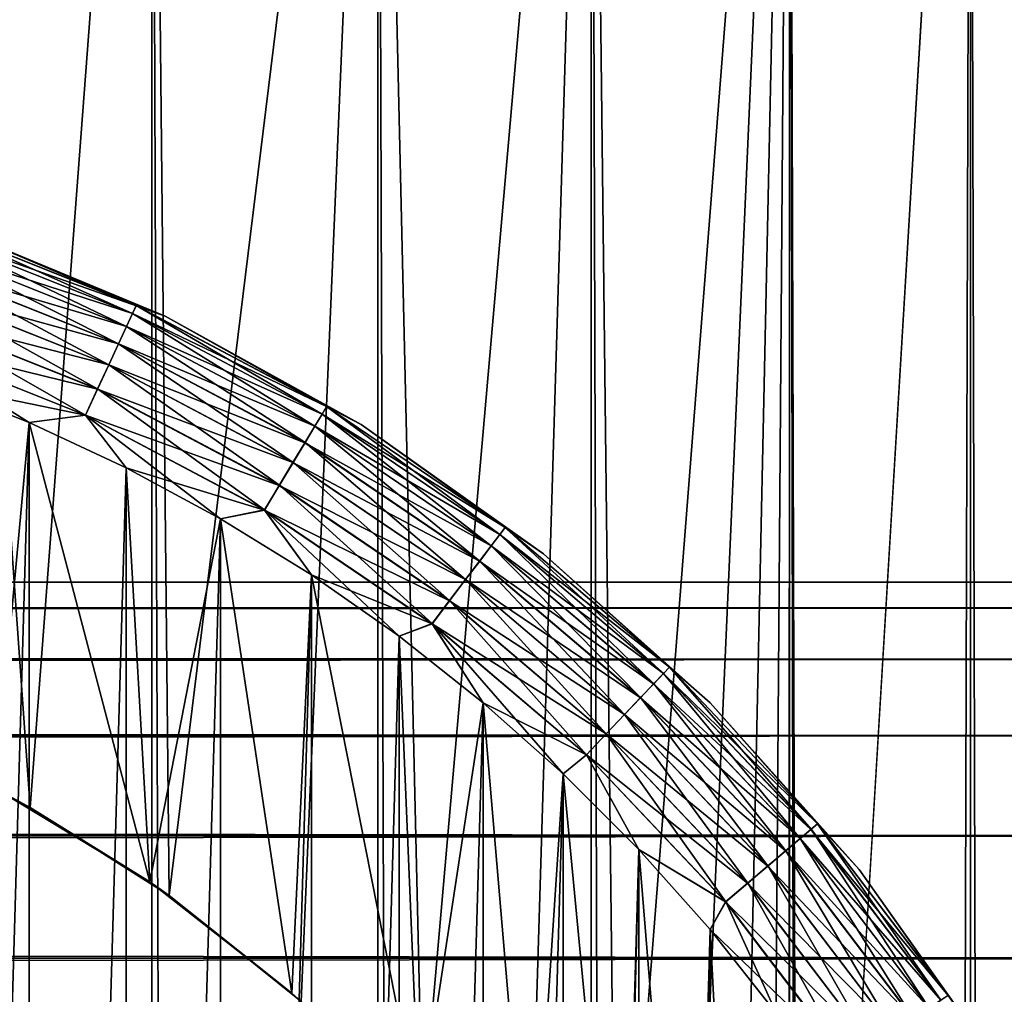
# Model space of a CAD drawing. Extents: x -265 to 265, y 0 to 427.
# Tile 253 of 256: x 254.69 to 261.11, y 407.29 to 413.65. Entities that reach past the tile are written whole.
import ezdxf

# ---------------------------------------------------------------- set-up
doc = ezdxf.new("R2010")
doc.units = 0
doc.header["$LTSCALE"] = 65.185185
for name, color, linetype in [('3', 7, 'CONTINUOUS'), ('71', 7, 'CONTINUOUS'), ('72', 7, 'CONTINUOUS'), ('78', 7, 'CONTINUOUS'), ('81', 7, 'CONTINUOUS'), ('82', 7, 'CONTINUOUS'), ('86', 7, 'CONTINUOUS'), ('90', 7, 'CONTINUOUS'), ('94', 7, 'CONTINUOUS')]:
    doc.layers.add(name, color=color, linetype=linetype)

msp = doc.modelspace()

# ---------------------------------------------------------------- linework, layer by layer
at = {"layer": '3', "color": 7, "linetype": 'CONTINUOUS'}
for points in [[(-263, 409.9789, 28.2268), (-263, 409.8101, 29.6706), (263, 409.9789, 28.2268), (-263, 409.9789, 28.2268)], [(263, 409.9789, 28.2268), (-263, 409.8101, 29.6706), (263, 409.8101, 29.6706), (263, 409.9789, 28.2268)], [(-263, 409.9789, 26.7732), (-263, 409.9789, 28.2268), (263, 409.9789, 26.7732), (-263, 409.9789, 26.7732)], [(263, 409.9789, 26.7732), (-263, 409.9789, 28.2268), (263, 409.9789, 28.2268), (263, 409.9789, 26.7732)], [(-263, 409.8101, 25.3294), (-263, 409.9789, 26.7732), (263, 409.8101, 25.3294), (-263, 409.8101, 25.3294)], [(263, 409.8101, 25.3294), (-263, 409.9789, 26.7732), (263, 409.9789, 26.7732), (263, 409.8101, 25.3294)], [(-263, 409.8101, 29.6706), (-263, 409.4749, 31.085), (263, 409.8101, 29.6706), (-263, 409.8101, 29.6706)], [(263, 409.8101, 29.6706), (-263, 409.4749, 31.085), (263, 409.4749, 31.085), (263, 409.8101, 29.6706)], [(-263, 409.4749, 23.915), (-263, 409.8101, 25.3294), (263, 409.4749, 23.915), (-263, 409.4749, 23.915)], [(263, 409.4749, 23.915), (-263, 409.8101, 25.3294), (263, 409.8101, 25.3294), (263, 409.4749, 23.915)], [(-263, 409.4749, 31.085), (-263, 408.9777, 32.451), (263, 409.4749, 31.085), (-263, 409.4749, 31.085)], [(263, 409.4749, 31.085), (-263, 408.9777, 32.451), (263, 408.9777, 32.451), (263, 409.4749, 31.085)], [(-263, 408.9777, 22.549), (-263, 409.4749, 23.915), (263, 408.9777, 22.549), (-263, 408.9777, 22.549)], [(263, 408.9777, 22.549), (-263, 409.4749, 23.915), (263, 409.4749, 23.915), (263, 408.9777, 22.549)], [(-263, 408.9777, 32.451), (-263, 408.3253, 33.75), (263, 408.9777, 32.451), (-263, 408.9777, 32.451)], [(263, 408.9777, 32.451), (-263, 408.3253, 33.75), (263, 408.3253, 33.75), (263, 408.9777, 32.451)], [(-263, 408.3253, 21.25), (-263, 408.9777, 22.549), (263, 408.3253, 21.25), (-263, 408.3253, 21.25)], [(263, 408.3253, 21.25), (-263, 408.9777, 22.549), (263, 408.9777, 22.549), (263, 408.3253, 21.25)], [(-263, 408.3253, 33.75), (-263, 407.5265, 34.9645), (263, 408.3253, 33.75), (-263, 408.3253, 33.75)], [(263, 408.3253, 33.75), (-263, 407.5265, 34.9645), (263, 407.5265, 34.9645), (263, 408.3253, 33.75)], [(-263, 407.5265, 20.0355), (-263, 408.3253, 21.25), (263, 407.5265, 20.0355), (-263, 407.5265, 20.0355)], [(263, 407.5265, 20.0355), (-263, 408.3253, 21.25), (263, 408.3253, 21.25), (263, 407.5265, 20.0355)], [(-263, 407.5265, 34.9645), (-263, 406.5922, 36.078), (263, 407.5265, 34.9645), (-263, 407.5265, 34.9645)], [(263, 407.5265, 34.9645), (-263, 406.5922, 36.078), (263, 406.5922, 36.078), (263, 407.5265, 34.9645)], [(-263, 406.5922, 18.922), (-263, 407.5265, 20.0355), (263, 406.5922, 18.922), (-263, 406.5922, 18.922)], [(263, 406.5922, 18.922), (-263, 407.5265, 20.0355), (263, 407.5265, 20.0355), (263, 406.5922, 18.922)]]:
    msp.add_3dface(points, dxfattribs=at)
at = {"layer": '71', "color": 7, "linetype": 'CONTINUOUS'}
for points in [[(254.0129, 1, 14.4532), (255.5521, 1, 13.9347), (254.0129, 419, 14.4532), (254.0129, 1, 14.4532)], [(254.0129, 419, 14.4532), (255.5521, 1, 13.9347), (255.5521, 419, 13.9347), (254.0129, 419, 14.4532)], [(255.5521, 1, 13.9347), (257.0261, 1, 13.2527), (255.5521, 419, 13.9347), (255.5521, 1, 13.9347)], [(255.5521, 419, 13.9347), (257.0261, 1, 13.2527), (257.0261, 419, 13.2527), (255.5521, 419, 13.9347)], [(257.0261, 1, 13.2527), (258.4178, 1, 12.4153), (257.0261, 419, 13.2527), (257.0261, 1, 13.2527)], [(257.0261, 419, 13.2527), (258.4178, 1, 12.4153), (258.4178, 419, 12.4153), (257.0261, 419, 13.2527)], [(258.4178, 1, 12.4153), (259.7108, 1, 11.4324), (258.4178, 419, 12.4153), (258.4178, 1, 12.4153)], [(258.4178, 419, 12.4153), (259.7108, 1, 11.4324), (259.7108, 419, 11.4324), (258.4178, 419, 12.4153)], [(259.7108, 1, 11.4324), (260.8899, 1, 10.3155), (259.7108, 419, 11.4324), (259.7108, 1, 11.4324)], [(259.7108, 419, 11.4324), (260.8899, 1, 10.3155), (260.8899, 419, 10.3155), (259.7108, 419, 11.4324)], [(260.8899, 1, 10.3155), (261.9414, 1, 9.0776), (260.8899, 419, 10.3155), (260.8899, 1, 10.3155)], [(260.8899, 419, 10.3155), (261.9414, 1, 9.0776), (261.9414, 419, 9.0776), (260.8899, 419, 10.3155)]]:
    msp.add_3dface(points, dxfattribs=at)
at = {"layer": '72', "color": 7, "linetype": 'CONTINUOUS'}
for points in [[(253.8249, 408.9684, -14.5041), (254.0129, 419, -14.4532), (254.7585, 408.51, -14.2252), (253.8249, 408.9684, -14.5041)], [(254.0129, 419, -14.4532), (255.5521, 419, -13.9347), (254.7585, 408.51, -14.2252), (254.0129, 419, -14.4532)], [(254.7585, 408.51, -14.2252), (255.5521, 419, -13.9347), (255.6649, 407.9354, -13.8892), (254.7585, 408.51, -14.2252)], [(255.5521, 419, -13.9347), (257.0261, 419, -13.2527), (255.6649, 407.9354, -13.8892), (255.5521, 419, -13.9347)], [(255.6649, 407.9354, -13.8892), (257.0261, 419, -13.2527), (256.5259, 407.244, -13.506), (255.6649, 407.9354, -13.8892)], [(256.5259, 407.244, -13.506), (257.0261, 419, -13.2527), (257.3167, 406.4443, -13.0945), (256.5259, 407.244, -13.506)], [(257.0261, 419, -13.2527), (258.4178, 419, -12.4153), (257.3167, 406.4443, -13.0945), (257.0261, 419, -13.2527)], [(257.3167, 406.4443, -13.0945), (258.4178, 419, -12.4153), (258.0097, 405.5594, -12.6824), (257.3167, 406.4443, -13.0945)], [(258.0097, 405.5594, -12.6824), (258.4178, 419, -12.4153), (258.5849, 404.6219, -12.3004), (258.0097, 405.5594, -12.6824)], [(258.4178, 419, -12.4153), (259.7108, 419, -11.4324), (258.5849, 404.6219, -12.3004), (258.4178, 419, -12.4153)], [(258.5849, 404.6219, -12.3004), (259.7108, 419, -11.4324), (259.0334, 403.6688, -11.9749), (258.5849, 404.6219, -12.3004)], [(259.0334, 403.6688, -11.9749), (259.7108, 419, -11.4324), (259.3614, 402.725, -11.7202), (259.0334, 403.6688, -11.9749)], [(259.3614, 402.725, -11.7202), (259.7108, 419, -11.4324), (259.5822, 401.801, -11.5404), (259.3614, 402.725, -11.7202)], [(259.5822, 401.801, -11.5404), (259.7108, 419, -11.4324), (259.7088, 400.8952, -11.4341), (259.5822, 401.801, -11.5404)], [(259.7088, 400.8952, -11.4341), (259.7108, 419, -11.4324), (259.75, 400, -11.399), (259.7088, 400.8952, -11.4341)], [(259.7108, 419, -11.4324), (260.8899, 419, -10.3155), (259.75, 400, -11.399), (259.7108, 419, -11.4324)], [(260.8899, 419, -10.3155), (260.8899, 1, -10.3155), (259.75, 20, -11.399), (260.8899, 419, -10.3155)], [(259.75, 400, -11.399), (260.8899, 419, -10.3155), (259.75, 20, -11.399), (259.75, 400, -11.399)], [(261.9414, 1, -9.0776), (260.8899, 1, -10.3155), (261.9414, 419, -9.0776), (261.9414, 1, -9.0776)], [(261.9414, 419, -9.0776), (260.8899, 1, -10.3155), (260.8899, 419, -10.3155), (261.9414, 419, -9.0776)]]:
    msp.add_3dface(points, dxfattribs=at)
at = {"layer": '78', "color": 7, "linetype": 'CONTINUOUS'}
for points in [[(253.8249, 408.9684, -14.5041), (254.7585, 408.51, -14.2252), (254.5311, 408.6332, -25), (253.8249, 408.9684, -14.5041)], [(254.5311, 408.6332, -25), (254.7585, 408.51, -14.2252), (255.5386, 408.0241, -25), (254.5311, 408.6332, -25)], [(254.7585, 408.51, -14.2252), (255.6649, 407.9354, -13.8892), (255.5386, 408.0241, -25), (254.7585, 408.51, -14.2252)], [(255.5386, 408.0241, -25), (255.6649, 407.9354, -13.8892), (256.4654, 407.298, -25), (255.5386, 408.0241, -25)], [(255.6649, 407.9354, -13.8892), (256.5259, 407.244, -13.506), (256.4654, 407.298, -25), (255.6649, 407.9354, -13.8892)], [(256.4654, 407.298, -25), (256.5259, 407.244, -13.506), (257.298, 406.4654, -25), (256.4654, 407.298, -25)]]:
    msp.add_3dface(points, dxfattribs=at)
at = {"layer": '81', "color": 7, "linetype": 'CONTINUOUS'}
for points in [[(254.1042, 411.2763, -25), (254.5311, 408.6332, -25), (254.7529, 411.0186, -25), (254.1042, 411.2763, -25)], [(254.5311, 408.6332, -25), (255.5386, 408.0241, -25), (254.7529, 411.0186, -25), (254.5311, 408.6332, -25)], [(254.7529, 411.0186, -25), (255.5386, 408.0241, -25), (255.3855, 410.7236, -25), (254.7529, 411.0186, -25)], [(255.3855, 410.7236, -25), (255.5386, 408.0241, -25), (256, 410.3923, -25), (255.3855, 410.7236, -25)], [(255.5386, 408.0241, -25), (256.4654, 407.298, -25), (256, 410.3923, -25), (255.5386, 408.0241, -25)], [(256, 410.3923, -25), (256.4654, 407.298, -25), (256.5941, 410.0259, -25), (256, 410.3923, -25)], [(256.4654, 407.298, -25), (257.298, 406.4654, -25), (256.5941, 410.0259, -25), (256.4654, 407.298, -25)], [(256.5941, 410.0259, -25), (257.298, 406.4654, -25), (257.1659, 409.6255, -25), (256.5941, 410.0259, -25)], [(257.1659, 409.6255, -25), (257.298, 406.4654, -25), (257.7134, 409.1926, -25), (257.1659, 409.6255, -25)], [(257.298, 406.4654, -25), (258.0241, 405.5386, -25), (257.7134, 409.1926, -25), (257.298, 406.4654, -25)], [(257.7134, 409.1926, -25), (258.0241, 405.5386, -25), (258.2349, 408.7285, -25), (257.7134, 409.1926, -25)], [(258.0241, 405.5386, -25), (258.6332, 404.5311, -25), (258.2349, 408.7285, -25), (258.0241, 405.5386, -25)], [(258.2349, 408.7285, -25), (258.6332, 404.5311, -25), (258.7285, 408.2349, -25), (258.2349, 408.7285, -25)], [(258.6332, 404.5311, -25), (259.1164, 403.4574, -25), (258.7285, 408.2349, -25), (258.6332, 404.5311, -25)], [(258.7285, 408.2349, -25), (259.1164, 403.4574, -25), (259.1925, 407.7135, -25), (258.7285, 408.2349, -25)], [(259.1164, 403.4574, -25), (259.4667, 402.3333, -25), (259.1925, 407.7135, -25), (259.1164, 403.4574, -25)], [(259.1925, 407.7135, -25), (259.4667, 402.3333, -25), (259.6255, 407.1659, -25), (259.1925, 407.7135, -25)]]:
    msp.add_3dface(points, dxfattribs=at)
at = {"layer": '82', "color": 7, "linetype": 'CONTINUOUS'}
for points in [[(254.7529, 411.0186, -75), (254.1042, 388.7237, -75), (254.1042, 411.2763, -75), (254.7529, 411.0186, -75)], [(254.7529, 388.9814, -75), (254.1042, 388.7237, -75), (254.7529, 411.0186, -75), (254.7529, 388.9814, -75)], [(255.3855, 410.7236, -75), (254.7529, 388.9814, -75), (254.7529, 411.0186, -75), (255.3855, 410.7236, -75)], [(255.3855, 389.2764, -75), (254.7529, 388.9814, -75), (255.3855, 410.7236, -75), (255.3855, 389.2764, -75)], [(256, 410.3923, -75), (255.3855, 389.2764, -75), (255.3855, 410.7236, -75), (256, 410.3923, -75)], [(256, 389.6077, -75), (255.3855, 389.2764, -75), (256, 410.3923, -75), (256, 389.6077, -75)], [(256.5941, 410.0259, -75), (256, 389.6077, -75), (256, 410.3923, -75), (256.5941, 410.0259, -75)], [(256.5941, 389.9741, -75), (256, 389.6077, -75), (256.5941, 410.0259, -75), (256.5941, 389.9741, -75)], [(257.1659, 409.6255, -75), (256.5941, 389.9741, -75), (256.5941, 410.0259, -75), (257.1659, 409.6255, -75)], [(257.1659, 390.3745, -75), (256.5941, 389.9741, -75), (257.1659, 409.6255, -75), (257.1659, 390.3745, -75)], [(257.7134, 409.1926, -75), (257.1659, 390.3745, -75), (257.1659, 409.6255, -75), (257.7134, 409.1926, -75)], [(257.7134, 390.8074, -75), (257.1659, 390.3745, -75), (257.7134, 409.1926, -75), (257.7134, 390.8074, -75)], [(258.2349, 408.7285, -75), (257.7134, 390.8074, -75), (257.7134, 409.1926, -75), (258.2349, 408.7285, -75)], [(258.2349, 391.2715, -75), (257.7134, 390.8074, -75), (258.2349, 408.7285, -75), (258.2349, 391.2715, -75)], [(258.7285, 408.2349, -75), (258.2349, 391.2715, -75), (258.2349, 408.7285, -75), (258.7285, 408.2349, -75)], [(258.7285, 391.7651, -75), (258.2349, 391.2715, -75), (258.7285, 408.2349, -75), (258.7285, 391.7651, -75)], [(259.1925, 407.7135, -75), (258.7285, 391.7651, -75), (258.7285, 408.2349, -75), (259.1925, 407.7135, -75)], [(259.1925, 392.2865, -75), (258.7285, 391.7651, -75), (259.1925, 407.7135, -75), (259.1925, 392.2865, -75)], [(259.6255, 407.1659, -75), (259.1925, 392.2865, -75), (259.1925, 407.7135, -75), (259.6255, 407.1659, -75)]]:
    msp.add_3dface(points, dxfattribs=at)
at = {"layer": '86', "color": 7, "linetype": 'CONTINUOUS'}
for points in [[(255.6405, 411.7126, -74), (254.2936, 412.2705, -74), (255.6405, 411.7126, -26), (255.6405, 411.7126, -74)], [(255.6405, 411.7126, -26), (254.2936, 412.2705, -74), (254.2936, 412.2705, -26), (255.6405, 411.7126, -26)], [(256.9164, 411.0074, -74), (255.6405, 411.7126, -74), (256.9164, 411.0074, -26), (256.9164, 411.0074, -74)], [(256.9164, 411.0074, -26), (255.6405, 411.7126, -74), (255.6405, 411.7126, -26), (256.9164, 411.0074, -26)], [(258.1054, 410.1638, -74), (256.9164, 411.0074, -74), (258.1054, 410.1638, -26), (258.1054, 410.1638, -74)], [(258.1054, 410.1638, -26), (256.9164, 411.0074, -74), (256.9164, 411.0074, -26), (258.1054, 410.1638, -26)], [(259.1924, 409.1924, -74), (258.1054, 410.1638, -74), (259.1924, 409.1924, -26), (259.1924, 409.1924, -74)], [(259.1924, 409.1924, -26), (258.1054, 410.1638, -74), (258.1054, 410.1638, -26), (259.1924, 409.1924, -26)], [(260.1638, 408.1054, -74), (259.1924, 409.1924, -74), (260.1638, 408.1054, -26), (260.1638, 408.1054, -74)], [(260.1638, 408.1054, -26), (259.1924, 409.1924, -74), (259.1924, 409.1924, -26), (260.1638, 408.1054, -26)], [(261.0074, 406.9164, -74), (260.1638, 408.1054, -74), (261.0074, 406.9164, -26), (261.0074, 406.9164, -74)], [(261.0074, 406.9164, -26), (260.1638, 408.1054, -74), (260.1638, 408.1054, -26), (261.0074, 406.9164, -26)]]:
    msp.add_3dface(points, dxfattribs=at)
at = {"layer": '90', "color": 7, "linetype": 'CONTINUOUS'}
for points in [[(255.4505, 411.781, -74.1951), (254.1266, 412.2473, -74.3829), (254.1448, 412.3013, -74.1951), (255.4505, 411.781, -74.1951)], [(254.2936, 412.2705, -74), (255.4505, 411.781, -74.1951), (254.1448, 412.3013, -74.1951), (254.2936, 412.2705, -74)], [(254.2936, 412.2705, -74), (255.6405, 411.7126, -74), (255.4505, 411.781, -74.1951), (254.2936, 412.2705, -74)], [(255.4266, 411.7293, -74.3829), (254.097, 412.1596, -74.5559), (254.1266, 412.2473, -74.3829), (255.4266, 411.7293, -74.3829)], [(255.4266, 411.7293, -74.3829), (254.1266, 412.2473, -74.3829), (255.4505, 411.781, -74.1951), (255.4266, 411.7293, -74.3829)], [(255.3877, 411.6453, -74.5559), (254.0573, 412.0415, -74.7075), (254.097, 412.1596, -74.5559), (255.3877, 411.6453, -74.5559)], [(255.3877, 411.6453, -74.5559), (254.097, 412.1596, -74.5559), (255.4266, 411.7293, -74.3829), (255.3877, 411.6453, -74.5559)], [(255.3354, 411.5323, -74.7075), (254.0088, 411.8977, -74.8319), (254.0573, 412.0415, -74.7075), (255.3354, 411.5323, -74.7075)], [(255.3354, 411.5323, -74.7075), (254.0573, 412.0415, -74.7075), (255.3877, 411.6453, -74.5559), (255.3354, 411.5323, -74.7075)], [(255.2717, 411.3945, -74.8319), (253.9535, 411.7336, -74.9243), (254.0088, 411.8977, -74.8319), (255.2717, 411.3945, -74.8319)], [(255.2717, 411.3945, -74.8319), (254.0088, 411.8977, -74.8319), (255.3354, 411.5323, -74.7075), (255.2717, 411.3945, -74.8319)], [(256.6923, 411.1227, -74.1951), (255.4266, 411.7293, -74.3829), (255.4505, 411.781, -74.1951), (256.6923, 411.1227, -74.1951)], [(255.6405, 411.7126, -74), (256.6923, 411.1227, -74.1951), (255.4505, 411.781, -74.1951), (255.6405, 411.7126, -74)], [(255.199, 411.2374, -74.9243), (253.8935, 411.5556, -74.981), (253.9535, 411.7336, -74.9243), (255.199, 411.2374, -74.9243)], [(255.199, 411.2374, -74.9243), (253.9535, 411.7336, -74.9243), (255.2717, 411.3945, -74.8319), (255.199, 411.2374, -74.9243)], [(256.6629, 411.0739, -74.3829), (255.3877, 411.6453, -74.5559), (255.4266, 411.7293, -74.3829), (256.6629, 411.0739, -74.3829)], [(256.6629, 411.0739, -74.3829), (255.4266, 411.7293, -74.3829), (256.6923, 411.1227, -74.1951), (256.6629, 411.0739, -74.3829)], [(255.6405, 411.7126, -74), (256.9164, 411.0074, -74), (256.6923, 411.1227, -74.1951), (255.6405, 411.7126, -74)], [(256.6152, 410.9945, -74.5559), (255.3354, 411.5323, -74.7075), (255.3877, 411.6453, -74.5559), (256.6152, 410.9945, -74.5559)], [(256.6152, 410.9945, -74.5559), (255.3877, 411.6453, -74.5559), (256.6629, 411.0739, -74.3829), (256.6152, 410.9945, -74.5559)], [(255.1201, 411.0669, -74.981), (254.1042, 411.2763, -75), (253.8935, 411.5556, -74.981), (255.1201, 411.0669, -74.981)], [(255.1201, 411.0669, -74.981), (253.8935, 411.5556, -74.981), (255.199, 411.2374, -74.9243), (255.1201, 411.0669, -74.981)], [(256.551, 410.8878, -74.7075), (255.2717, 411.3945, -74.8319), (255.3354, 411.5323, -74.7075), (256.551, 410.8878, -74.7075)], [(256.551, 410.8878, -74.7075), (255.3354, 411.5323, -74.7075), (256.6152, 410.9945, -74.5559), (256.551, 410.8878, -74.7075)], [(256.4727, 410.7578, -74.8319), (255.199, 411.2374, -74.9243), (255.2717, 411.3945, -74.8319), (256.4727, 410.7578, -74.8319)], [(256.4727, 410.7578, -74.8319), (255.2717, 411.3945, -74.8319), (256.551, 410.8878, -74.7075), (256.4727, 410.7578, -74.8319)], [(254.7529, 411.0186, -75), (254.1042, 411.2763, -75), (255.1201, 411.0669, -74.981), (254.7529, 411.0186, -75)], [(256.3835, 410.6094, -74.9243), (255.1201, 411.0669, -74.981), (255.199, 411.2374, -74.9243), (256.3835, 410.6094, -74.9243)], [(256.3835, 410.6094, -74.9243), (255.199, 411.2374, -74.9243), (256.4727, 410.7578, -74.8319), (256.3835, 410.6094, -74.9243)], [(257.8556, 410.3339, -74.1951), (256.6629, 411.0739, -74.3829), (256.6923, 411.1227, -74.1951), (257.8556, 410.3339, -74.1951)], [(256.9164, 411.0074, -74), (257.8556, 410.3339, -74.1951), (256.6923, 411.1227, -74.1951), (256.9164, 411.0074, -74)], [(255.3855, 410.7236, -75), (254.7529, 411.0186, -75), (255.1201, 411.0669, -74.981), (255.3855, 410.7236, -75)], [(256.2866, 410.4485, -74.981), (255.3855, 410.7236, -75), (255.1201, 411.0669, -74.981), (256.2866, 410.4485, -74.981)], [(256.2866, 410.4485, -74.981), (255.1201, 411.0669, -74.981), (256.3835, 410.6094, -74.9243), (256.2866, 410.4485, -74.981)], [(257.8212, 410.2886, -74.3829), (256.6152, 410.9945, -74.5559), (256.6629, 411.0739, -74.3829), (257.8212, 410.2886, -74.3829)], [(257.8212, 410.2886, -74.3829), (256.6629, 411.0739, -74.3829), (257.8556, 410.3339, -74.1951), (257.8212, 410.2886, -74.3829)], [(257.7651, 410.2149, -74.5559), (256.551, 410.8878, -74.7075), (256.6152, 410.9945, -74.5559), (257.7651, 410.2149, -74.5559)], [(257.7651, 410.2149, -74.5559), (256.6152, 410.9945, -74.5559), (257.8212, 410.2886, -74.3829), (257.7651, 410.2149, -74.5559)], [(256.9164, 411.0074, -74), (258.1054, 410.1638, -74), (257.8556, 410.3339, -74.1951), (256.9164, 411.0074, -74)], [(257.6898, 410.1157, -74.7075), (256.4727, 410.7578, -74.8319), (256.551, 410.8878, -74.7075), (257.6898, 410.1157, -74.7075)], [(257.6898, 410.1157, -74.7075), (256.551, 410.8878, -74.7075), (257.7651, 410.2149, -74.5559), (257.6898, 410.1157, -74.7075)], [(256, 410.3923, -75), (255.3855, 410.7236, -75), (256.2866, 410.4485, -74.981), (256, 410.3923, -75)], [(257.5979, 409.9949, -74.8319), (256.3835, 410.6094, -74.9243), (256.4727, 410.7578, -74.8319), (257.5979, 409.9949, -74.8319)], [(257.5979, 409.9949, -74.8319), (256.4727, 410.7578, -74.8319), (257.6898, 410.1157, -74.7075), (257.5979, 409.9949, -74.8319)], [(257.4931, 409.857, -74.9243), (256.2866, 410.4485, -74.981), (256.3835, 410.6094, -74.9243), (257.4931, 409.857, -74.9243)], [(257.4931, 409.857, -74.9243), (256.3835, 410.6094, -74.9243), (257.5979, 409.9949, -74.8319), (257.4931, 409.857, -74.9243)], [(256.5941, 410.0259, -75), (256, 410.3923, -75), (256.2866, 410.4485, -74.981), (256.5941, 410.0259, -75)], [(257.3795, 409.7075, -74.981), (256.5941, 410.0259, -75), (256.2866, 410.4485, -74.981), (257.3795, 409.7075, -74.981)], [(257.3795, 409.7075, -74.981), (256.2866, 410.4485, -74.981), (257.4931, 409.857, -74.9243), (257.3795, 409.7075, -74.981)], [(258.9269, 409.424, -74.1951), (257.8212, 410.2886, -74.3829), (257.8556, 410.3339, -74.1951), (258.9269, 409.424, -74.1951)], [(258.1054, 410.1638, -74), (258.9269, 409.424, -74.1951), (257.8556, 410.3339, -74.1951), (258.1054, 410.1638, -74)], [(258.8877, 409.3826, -74.3829), (257.7651, 410.2149, -74.5559), (257.8212, 410.2886, -74.3829), (258.8877, 409.3826, -74.3829)], [(258.8877, 409.3826, -74.3829), (257.8212, 410.2886, -74.3829), (258.9269, 409.424, -74.1951), (258.8877, 409.3826, -74.3829)], [(258.824, 409.3154, -74.5559), (257.6898, 410.1157, -74.7075), (257.7651, 410.2149, -74.5559), (258.824, 409.3154, -74.5559)], [(258.824, 409.3154, -74.5559), (257.7651, 410.2149, -74.5559), (258.8877, 409.3826, -74.3829), (258.824, 409.3154, -74.5559)], [(258.1054, 410.1638, -74), (259.1924, 409.1924, -74), (258.9269, 409.424, -74.1951), (258.1054, 410.1638, -74)], [(258.7384, 409.225, -74.7075), (257.5979, 409.9949, -74.8319), (257.6898, 410.1157, -74.7075), (258.7384, 409.225, -74.7075)], [(258.7384, 409.225, -74.7075), (257.6898, 410.1157, -74.7075), (258.824, 409.3154, -74.5559), (258.7384, 409.225, -74.7075)], [(257.1659, 409.6255, -75), (256.5941, 410.0259, -75), (257.3795, 409.7075, -74.981), (257.1659, 409.6255, -75)], [(258.634, 409.1148, -74.8319), (257.4931, 409.857, -74.9243), (257.5979, 409.9949, -74.8319), (258.634, 409.1148, -74.8319)], [(258.634, 409.1148, -74.8319), (257.5979, 409.9949, -74.8319), (258.7384, 409.225, -74.7075), (258.634, 409.1148, -74.8319)], [(258.5149, 408.9891, -74.9243), (257.3795, 409.7075, -74.981), (257.4931, 409.857, -74.9243), (258.5149, 408.9891, -74.9243)], [(258.5149, 408.9891, -74.9243), (257.4931, 409.857, -74.9243), (258.634, 409.1148, -74.8319), (258.5149, 408.9891, -74.9243)], [(257.7134, 409.1926, -75), (257.1659, 409.6255, -75), (257.3795, 409.7075, -74.981), (257.7134, 409.1926, -75)], [(258.3858, 408.8527, -74.981), (257.7134, 409.1926, -75), (257.3795, 409.7075, -74.981), (258.3858, 408.8527, -74.981)], [(258.3858, 408.8527, -74.981), (257.3795, 409.7075, -74.981), (258.5149, 408.9891, -74.9243), (258.3858, 408.8527, -74.981)], [(259.85, 408.3667, -74.3829), (258.824, 409.3154, -74.5559), (258.8877, 409.3826, -74.3829), (259.85, 408.3667, -74.3829)], [(259.8935, 408.4036, -74.1951), (258.8877, 409.3826, -74.3829), (258.9269, 409.424, -74.1951), (259.8935, 408.4036, -74.1951)], [(259.85, 408.3667, -74.3829), (258.8877, 409.3826, -74.3829), (259.8935, 408.4036, -74.1951), (259.85, 408.3667, -74.3829)], [(259.1924, 409.1924, -74), (259.8935, 408.4036, -74.1951), (258.9269, 409.424, -74.1951), (259.1924, 409.1924, -74)], [(259.7795, 408.3068, -74.5559), (258.7384, 409.225, -74.7075), (258.824, 409.3154, -74.5559), (259.7795, 408.3068, -74.5559)], [(259.7795, 408.3068, -74.5559), (258.824, 409.3154, -74.5559), (259.85, 408.3667, -74.3829), (259.7795, 408.3068, -74.5559)], [(258.2349, 408.7285, -75), (257.7134, 409.1926, -75), (258.3858, 408.8527, -74.981), (258.2349, 408.7285, -75)], [(259.6846, 408.2261, -74.7075), (258.634, 409.1148, -74.8319), (258.7384, 409.225, -74.7075), (259.6846, 408.2261, -74.7075)], [(259.6846, 408.2261, -74.7075), (258.7384, 409.225, -74.7075), (259.7795, 408.3068, -74.5559), (259.6846, 408.2261, -74.7075)], [(259.1924, 409.1924, -74), (260.1638, 408.1054, -74), (259.8935, 408.4036, -74.1951), (259.1924, 409.1924, -74)], [(259.5689, 408.1279, -74.8319), (258.5149, 408.9891, -74.9243), (258.634, 409.1148, -74.8319), (259.5689, 408.1279, -74.8319)], [(259.5689, 408.1279, -74.8319), (258.634, 409.1148, -74.8319), (259.6846, 408.2261, -74.7075), (259.5689, 408.1279, -74.8319)], [(259.4369, 408.0158, -74.9243), (258.3858, 408.8527, -74.981), (258.5149, 408.9891, -74.9243), (259.4369, 408.0158, -74.9243)], [(259.4369, 408.0158, -74.9243), (258.5149, 408.9891, -74.9243), (259.5689, 408.1279, -74.8319), (259.4369, 408.0158, -74.9243)], [(258.7285, 408.2349, -75), (258.2349, 408.7285, -75), (258.3858, 408.8527, -74.981), (258.7285, 408.2349, -75)], [(259.2938, 407.8942, -74.981), (258.7285, 408.2349, -75), (258.3858, 408.8527, -74.981), (259.2938, 407.8942, -74.981)], [(259.2938, 407.8942, -74.981), (258.3858, 408.8527, -74.981), (259.4369, 408.0158, -74.9243), (259.2938, 407.8942, -74.981)], [(260.7441, 407.2846, -74.1951), (259.85, 408.3667, -74.3829), (259.8935, 408.4036, -74.1951), (260.7441, 407.2846, -74.1951)], [(260.1638, 408.1054, -74), (260.7441, 407.2846, -74.1951), (259.8935, 408.4036, -74.1951), (260.1638, 408.1054, -74)], [(260.6969, 407.2527, -74.3829), (259.7795, 408.3068, -74.5559), (259.85, 408.3667, -74.3829), (260.6969, 407.2527, -74.3829)], [(260.6969, 407.2527, -74.3829), (259.85, 408.3667, -74.3829), (260.7441, 407.2846, -74.1951), (260.6969, 407.2527, -74.3829)], [(260.6203, 407.2007, -74.5559), (259.6846, 408.2261, -74.7075), (259.7795, 408.3068, -74.5559), (260.6203, 407.2007, -74.5559)], [(260.6203, 407.2007, -74.5559), (259.7795, 408.3068, -74.5559), (260.6969, 407.2527, -74.3829), (260.6203, 407.2007, -74.5559)], [(259.1925, 407.7135, -75), (258.7285, 408.2349, -75), (259.2938, 407.8942, -74.981), (259.1925, 407.7135, -75)], [(260.5172, 407.1308, -74.7075), (259.5689, 408.1279, -74.8319), (259.6846, 408.2261, -74.7075), (260.5172, 407.1308, -74.7075)], [(260.5172, 407.1308, -74.7075), (259.6846, 408.2261, -74.7075), (260.6203, 407.2007, -74.5559), (260.5172, 407.1308, -74.7075)], [(260.3916, 407.0457, -74.8319), (259.4369, 408.0158, -74.9243), (259.5689, 408.1279, -74.8319), (260.3916, 407.0457, -74.8319)], [(260.3916, 407.0457, -74.8319), (259.5689, 408.1279, -74.8319), (260.5172, 407.1308, -74.7075), (260.3916, 407.0457, -74.8319)], [(260.1638, 408.1054, -74), (261.0074, 406.9164, -74), (260.7441, 407.2846, -74.1951), (260.1638, 408.1054, -74)], [(260.2483, 406.9485, -74.9243), (259.2938, 407.8942, -74.981), (259.4369, 408.0158, -74.9243), (260.2483, 406.9485, -74.9243)], [(260.2483, 406.9485, -74.9243), (259.4369, 408.0158, -74.9243), (260.3916, 407.0457, -74.8319), (260.2483, 406.9485, -74.9243)], [(260.0928, 406.8431, -74.981), (259.1925, 407.7135, -75), (259.2938, 407.8942, -74.981), (260.0928, 406.8431, -74.981)], [(260.0928, 406.8431, -74.981), (259.2938, 407.8942, -74.981), (260.2483, 406.9485, -74.9243), (260.0928, 406.8431, -74.981)], [(259.6255, 407.1659, -75), (259.1925, 407.7135, -75), (260.0928, 406.8431, -74.981), (259.6255, 407.1659, -75)]]:
    msp.add_3dface(points, dxfattribs=at)
at = {"layer": '94', "color": 7, "linetype": 'CONTINUOUS'}
for points in [[(254.1267, 412.2477, -25.6182), (255.4268, 411.7297, -25.6182), (254.1449, 412.3015, -25.8061), (254.1267, 412.2477, -25.6182)], [(254.2936, 412.2705, -26), (254.1449, 412.3015, -25.8061), (255.4506, 411.7812, -25.8061), (254.2936, 412.2705, -26)], [(254.1449, 412.3015, -25.8061), (255.4268, 411.7297, -25.6182), (255.4506, 411.7812, -25.8061), (254.1449, 412.3015, -25.8061)], [(255.6405, 411.7126, -26), (254.2936, 412.2705, -26), (255.4506, 411.7812, -25.8061), (255.6405, 411.7126, -26)], [(254.0972, 412.1602, -25.4451), (255.388, 411.6459, -25.4451), (254.1267, 412.2477, -25.6182), (254.0972, 412.1602, -25.4451)], [(254.1267, 412.2477, -25.6182), (255.388, 411.6459, -25.4451), (255.4268, 411.7297, -25.6182), (254.1267, 412.2477, -25.6182)], [(254.0575, 412.0423, -25.2933), (255.3358, 411.533, -25.2933), (254.0972, 412.1602, -25.4451), (254.0575, 412.0423, -25.2933)], [(254.0972, 412.1602, -25.4451), (255.3358, 411.533, -25.2933), (255.388, 411.6459, -25.4451), (254.0972, 412.1602, -25.4451)], [(254.0091, 411.8986, -25.1687), (255.2721, 411.3954, -25.1687), (254.0575, 412.0423, -25.2933), (254.0091, 411.8986, -25.1687)], [(254.0575, 412.0423, -25.2933), (255.2721, 411.3954, -25.1687), (255.3358, 411.533, -25.2933), (254.0575, 412.0423, -25.2933)], [(253.9539, 411.7347, -25.0762), (255.1994, 411.2384, -25.0762), (254.0091, 411.8986, -25.1687), (253.9539, 411.7347, -25.0762)], [(254.0091, 411.8986, -25.1687), (255.1994, 411.2384, -25.0762), (255.2721, 411.3954, -25.1687), (254.0091, 411.8986, -25.1687)], [(255.4268, 411.7297, -25.6182), (256.6631, 411.0742, -25.6182), (255.4506, 411.7812, -25.8061), (255.4268, 411.7297, -25.6182)], [(255.6405, 411.7126, -26), (255.4506, 411.7812, -25.8061), (256.6924, 411.1229, -25.8061), (255.6405, 411.7126, -26)], [(255.4506, 411.7812, -25.8061), (256.6631, 411.0742, -25.6182), (256.6924, 411.1229, -25.8061), (255.4506, 411.7812, -25.8061)], [(253.8939, 411.5567, -25.0192), (255.1206, 411.068, -25.0192), (253.9539, 411.7347, -25.0762), (253.8939, 411.5567, -25.0192)], [(253.9539, 411.7347, -25.0762), (255.1206, 411.068, -25.0192), (255.1994, 411.2384, -25.0762), (253.9539, 411.7347, -25.0762)], [(255.388, 411.6459, -25.4451), (256.6155, 410.9951, -25.4451), (255.4268, 411.7297, -25.6182), (255.388, 411.6459, -25.4451)], [(255.4268, 411.7297, -25.6182), (256.6155, 410.9951, -25.4451), (256.6631, 411.0742, -25.6182), (255.4268, 411.7297, -25.6182)], [(256.9164, 411.0074, -26), (255.6405, 411.7126, -26), (256.6924, 411.1229, -25.8061), (256.9164, 411.0074, -26)], [(255.3358, 411.533, -25.2933), (256.5514, 410.8885, -25.2933), (255.388, 411.6459, -25.4451), (255.3358, 411.533, -25.2933)], [(255.388, 411.6459, -25.4451), (256.5514, 410.8885, -25.2933), (256.6155, 410.9951, -25.4451), (255.388, 411.6459, -25.4451)], [(254.1042, 411.2763, -25), (254.7529, 411.0186, -25), (253.8939, 411.5567, -25.0192), (254.1042, 411.2763, -25)], [(253.8939, 411.5567, -25.0192), (254.7529, 411.0186, -25), (255.1206, 411.068, -25.0192), (253.8939, 411.5567, -25.0192)], [(255.2721, 411.3954, -25.1687), (256.4732, 410.7586, -25.1687), (255.3358, 411.533, -25.2933), (255.2721, 411.3954, -25.1687)], [(255.3358, 411.533, -25.2933), (256.4732, 410.7586, -25.1687), (256.5514, 410.8885, -25.2933), (255.3358, 411.533, -25.2933)], [(255.1994, 411.2384, -25.0762), (256.384, 410.6103, -25.0762), (255.2721, 411.3954, -25.1687), (255.1994, 411.2384, -25.0762)], [(255.2721, 411.3954, -25.1687), (256.384, 410.6103, -25.0762), (256.4732, 410.7586, -25.1687), (255.2721, 411.3954, -25.1687)], [(255.1206, 411.068, -25.0192), (256.2872, 410.4495, -25.0192), (255.1994, 411.2384, -25.0762), (255.1206, 411.068, -25.0192)], [(255.1994, 411.2384, -25.0762), (256.2872, 410.4495, -25.0192), (256.384, 410.6103, -25.0762), (255.1994, 411.2384, -25.0762)], [(256.6631, 411.0742, -25.6182), (257.8214, 410.2889, -25.6182), (256.6924, 411.1229, -25.8061), (256.6631, 411.0742, -25.6182)], [(256.9164, 411.0074, -26), (256.6924, 411.1229, -25.8061), (257.8558, 410.3341, -25.8061), (256.9164, 411.0074, -26)], [(256.6924, 411.1229, -25.8061), (257.8214, 410.2889, -25.6182), (257.8558, 410.3341, -25.8061), (256.6924, 411.1229, -25.8061)], [(254.7529, 411.0186, -25), (255.3855, 410.7236, -25), (255.1206, 411.068, -25.0192), (254.7529, 411.0186, -25)], [(255.3855, 410.7236, -25), (256, 410.3923, -25), (255.1206, 411.068, -25.0192), (255.3855, 410.7236, -25)], [(255.1206, 411.068, -25.0192), (256, 410.3923, -25), (256.2872, 410.4495, -25.0192), (255.1206, 411.068, -25.0192)], [(256.6155, 410.9951, -25.4451), (257.7655, 410.2154, -25.4451), (256.6631, 411.0742, -25.6182), (256.6155, 410.9951, -25.4451)], [(256.6631, 411.0742, -25.6182), (257.7655, 410.2154, -25.4451), (257.8214, 410.2889, -25.6182), (256.6631, 411.0742, -25.6182)], [(256.5514, 410.8885, -25.2933), (257.6903, 410.1164, -25.2933), (256.6155, 410.9951, -25.4451), (256.5514, 410.8885, -25.2933)], [(256.6155, 410.9951, -25.4451), (257.6903, 410.1164, -25.2933), (257.7655, 410.2154, -25.4451), (256.6155, 410.9951, -25.4451)], [(258.1054, 410.1638, -26), (256.9164, 411.0074, -26), (257.8558, 410.3341, -25.8061), (258.1054, 410.1638, -26)], [(256.4732, 410.7586, -25.1687), (257.5985, 409.9957, -25.1687), (256.5514, 410.8885, -25.2933), (256.4732, 410.7586, -25.1687)], [(256.5514, 410.8885, -25.2933), (257.5985, 409.9957, -25.1687), (257.6903, 410.1164, -25.2933), (256.5514, 410.8885, -25.2933)], [(256.384, 410.6103, -25.0762), (257.4938, 409.8579, -25.0762), (256.4732, 410.7586, -25.1687), (256.384, 410.6103, -25.0762)], [(256.4732, 410.7586, -25.1687), (257.4938, 409.8579, -25.0762), (257.5985, 409.9957, -25.1687), (256.4732, 410.7586, -25.1687)], [(256.2872, 410.4495, -25.0192), (257.3802, 409.7084, -25.0192), (256.384, 410.6103, -25.0762), (256.2872, 410.4495, -25.0192)], [(256.384, 410.6103, -25.0762), (257.3802, 409.7084, -25.0192), (257.4938, 409.8579, -25.0762), (256.384, 410.6103, -25.0762)], [(256, 410.3923, -25), (256.5941, 410.0259, -25), (256.2872, 410.4495, -25.0192), (256, 410.3923, -25)], [(256.5941, 410.0259, -25), (257.1659, 409.6255, -25), (256.2872, 410.4495, -25.0192), (256.5941, 410.0259, -25)], [(256.2872, 410.4495, -25.0192), (257.1659, 409.6255, -25), (257.3802, 409.7084, -25.0192), (256.2872, 410.4495, -25.0192)], [(257.8214, 410.2889, -25.6182), (258.888, 409.383, -25.6182), (257.8558, 410.3341, -25.8061), (257.8214, 410.2889, -25.6182)], [(258.1054, 410.1638, -26), (257.8558, 410.3341, -25.8061), (258.927, 409.4242, -25.8061), (258.1054, 410.1638, -26)], [(257.8558, 410.3341, -25.8061), (258.888, 409.383, -25.6182), (258.927, 409.4242, -25.8061), (257.8558, 410.3341, -25.8061)], [(257.7655, 410.2154, -25.4451), (258.8245, 409.3159, -25.4451), (257.8214, 410.2889, -25.6182), (257.7655, 410.2154, -25.4451)], [(257.8214, 410.2889, -25.6182), (258.8245, 409.3159, -25.4451), (258.888, 409.383, -25.6182), (257.8214, 410.2889, -25.6182)], [(257.6903, 410.1164, -25.2933), (258.739, 409.2256, -25.2933), (257.7655, 410.2154, -25.4451), (257.6903, 410.1164, -25.2933)], [(257.7655, 410.2154, -25.4451), (258.739, 409.2256, -25.2933), (258.8245, 409.3159, -25.4451), (257.7655, 410.2154, -25.4451)], [(259.1924, 409.1924, -26), (258.1054, 410.1638, -26), (258.927, 409.4242, -25.8061), (259.1924, 409.1924, -26)], [(257.5985, 409.9957, -25.1687), (258.6347, 409.1155, -25.1687), (257.6903, 410.1164, -25.2933), (257.5985, 409.9957, -25.1687)], [(257.6903, 410.1164, -25.2933), (258.6347, 409.1155, -25.1687), (258.739, 409.2256, -25.2933), (257.6903, 410.1164, -25.2933)], [(257.4938, 409.8579, -25.0762), (258.5157, 408.9899, -25.0762), (257.5985, 409.9957, -25.1687), (257.4938, 409.8579, -25.0762)], [(257.5985, 409.9957, -25.1687), (258.5157, 408.9899, -25.0762), (258.6347, 409.1155, -25.1687), (257.5985, 409.9957, -25.1687)], [(257.3802, 409.7084, -25.0192), (258.3866, 408.8536, -25.0192), (257.4938, 409.8579, -25.0762), (257.3802, 409.7084, -25.0192)], [(257.4938, 409.8579, -25.0762), (258.3866, 408.8536, -25.0192), (258.5157, 408.9899, -25.0762), (257.4938, 409.8579, -25.0762)], [(257.1659, 409.6255, -25), (257.7134, 409.1926, -25), (257.3802, 409.7084, -25.0192), (257.1659, 409.6255, -25)], [(257.7134, 409.1926, -25), (258.2349, 408.7285, -25), (257.3802, 409.7084, -25.0192), (257.7134, 409.1926, -25)], [(257.3802, 409.7084, -25.0192), (258.2349, 408.7285, -25), (258.3866, 408.8536, -25.0192), (257.3802, 409.7084, -25.0192)], [(258.8245, 409.3159, -25.4451), (259.78, 408.3072, -25.4451), (258.888, 409.383, -25.6182), (258.8245, 409.3159, -25.4451)], [(258.888, 409.383, -25.6182), (259.8504, 408.367, -25.6182), (258.927, 409.4242, -25.8061), (258.888, 409.383, -25.6182)], [(258.888, 409.383, -25.6182), (259.78, 408.3072, -25.4451), (259.8504, 408.367, -25.6182), (258.888, 409.383, -25.6182)], [(259.1924, 409.1924, -26), (258.927, 409.4242, -25.8061), (259.8936, 408.4037, -25.8061), (259.1924, 409.1924, -26)], [(258.927, 409.4242, -25.8061), (259.8504, 408.367, -25.6182), (259.8936, 408.4037, -25.8061), (258.927, 409.4242, -25.8061)], [(258.739, 409.2256, -25.2933), (259.6852, 408.2267, -25.2933), (258.8245, 409.3159, -25.4451), (258.739, 409.2256, -25.2933)], [(258.8245, 409.3159, -25.4451), (259.6852, 408.2267, -25.2933), (259.78, 408.3072, -25.4451), (258.8245, 409.3159, -25.4451)], [(258.6347, 409.1155, -25.1687), (259.5696, 408.1285, -25.1687), (258.739, 409.2256, -25.2933), (258.6347, 409.1155, -25.1687)], [(258.739, 409.2256, -25.2933), (259.5696, 408.1285, -25.1687), (259.6852, 408.2267, -25.2933), (258.739, 409.2256, -25.2933)], [(260.1638, 408.1054, -26), (259.1924, 409.1924, -26), (259.8936, 408.4037, -25.8061), (260.1638, 408.1054, -26)], [(258.5157, 408.9899, -25.0762), (259.4377, 408.0165, -25.0762), (258.6347, 409.1155, -25.1687), (258.5157, 408.9899, -25.0762)], [(258.6347, 409.1155, -25.1687), (259.4377, 408.0165, -25.0762), (259.5696, 408.1285, -25.1687), (258.6347, 409.1155, -25.1687)], [(258.3866, 408.8536, -25.0192), (259.2946, 407.8949, -25.0192), (258.5157, 408.9899, -25.0762), (258.3866, 408.8536, -25.0192)], [(258.5157, 408.9899, -25.0762), (259.2946, 407.8949, -25.0192), (259.4377, 408.0165, -25.0762), (258.5157, 408.9899, -25.0762)], [(258.2349, 408.7285, -25), (258.7285, 408.2349, -25), (258.3866, 408.8536, -25.0192), (258.2349, 408.7285, -25)], [(258.3866, 408.8536, -25.0192), (258.7285, 408.2349, -25), (259.2946, 407.8949, -25.0192), (258.3866, 408.8536, -25.0192)], [(259.8504, 408.367, -25.6182), (260.6973, 407.2529, -25.6182), (259.8936, 408.4037, -25.8061), (259.8504, 408.367, -25.6182)], [(260.1638, 408.1054, -26), (259.8936, 408.4037, -25.8061), (260.7442, 407.2848, -25.8061), (260.1638, 408.1054, -26)], [(259.8936, 408.4037, -25.8061), (260.6973, 407.2529, -25.6182), (260.7442, 407.2848, -25.8061), (259.8936, 408.4037, -25.8061)], [(259.78, 408.3072, -25.4451), (260.6208, 407.2011, -25.4451), (259.8504, 408.367, -25.6182), (259.78, 408.3072, -25.4451)], [(259.8504, 408.367, -25.6182), (260.6208, 407.2011, -25.4451), (260.6973, 407.2529, -25.6182), (259.8504, 408.367, -25.6182)], [(259.6852, 408.2267, -25.2933), (260.5179, 407.1313, -25.2933), (259.78, 408.3072, -25.4451), (259.6852, 408.2267, -25.2933)], [(259.78, 408.3072, -25.4451), (260.5179, 407.1313, -25.2933), (260.6208, 407.2011, -25.4451), (259.78, 408.3072, -25.4451)], [(258.7285, 408.2349, -25), (259.1925, 407.7135, -25), (259.2946, 407.8949, -25.0192), (258.7285, 408.2349, -25)], [(259.5696, 408.1285, -25.1687), (260.3924, 407.0462, -25.1687), (259.6852, 408.2267, -25.2933), (259.5696, 408.1285, -25.1687)], [(259.6852, 408.2267, -25.2933), (260.3924, 407.0462, -25.1687), (260.5179, 407.1313, -25.2933), (259.6852, 408.2267, -25.2933)], [(259.4377, 408.0165, -25.0762), (260.2492, 406.9491, -25.0762), (259.5696, 408.1285, -25.1687), (259.4377, 408.0165, -25.0762)], [(259.5696, 408.1285, -25.1687), (260.2492, 406.9491, -25.0762), (260.3924, 407.0462, -25.1687), (259.5696, 408.1285, -25.1687)], [(261.0074, 406.9164, -26), (260.1638, 408.1054, -26), (260.7442, 407.2848, -25.8061), (261.0074, 406.9164, -26)], [(259.2946, 407.8949, -25.0192), (260.0937, 406.8437, -25.0192), (259.4377, 408.0165, -25.0762), (259.2946, 407.8949, -25.0192)], [(259.4377, 408.0165, -25.0762), (260.0937, 406.8437, -25.0192), (260.2492, 406.9491, -25.0762), (259.4377, 408.0165, -25.0762)], [(259.1925, 407.7135, -25), (259.6255, 407.1659, -25), (259.2946, 407.8949, -25.0192), (259.1925, 407.7135, -25)], [(259.2946, 407.8949, -25.0192), (259.6255, 407.1659, -25), (260.0937, 406.8437, -25.0192), (259.2946, 407.8949, -25.0192)]]:
    msp.add_3dface(points, dxfattribs=at)

doc.saveas('drawing.dxf')
